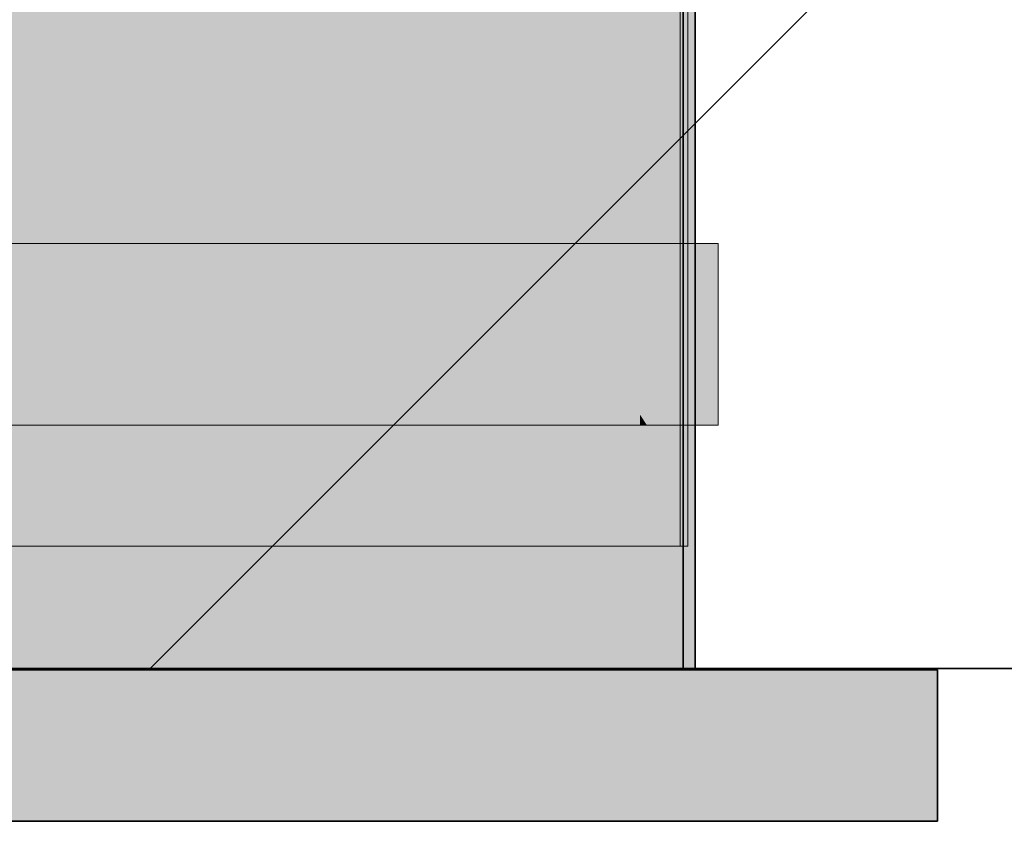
# Model space of a CAD drawing. Extents: x -299 to 601, y -39 to 381.
# Tile 221 of 252: x -53.4 to -52.1, y 135.94 to 137. Entities that reach past the tile are written whole.
import ezdxf

# ---------------------------------------------------------------- set-up
doc = ezdxf.new("R2010")
doc.units = 0
doc.layers.get('0').update_dxf_attribs({"lineweight": 35})
for name, color, linetype, lineweight, true_color in [('A_Wand_allgemein', 7, 'Continuous', 35, 0x585858), ('L_Auslass', 7, 'Continuous', 35, 0xababab), ('L_Auslass-Shading', 7, 'Continuous', 35, 0xababab), ('L_Bauteil', 7, 'Continuous', 5, 0xababab), ('L_Bauteil-Shading', 7, 'Continuous', 5, 0xababab), ('L_Zuluft', 6, 'Continuous', 5, 0xff00ff), ('L_Zuluft-Shading', 6, 'Continuous', 5, 0xff00ff)]:
    doc.layers.add(name, color=color, linetype=linetype, lineweight=lineweight, true_color=true_color)

# ---------------------------------------------------------------- blocks, each defined once
blk = doc.blocks.new('Shading-A06HSX2MNL', base_point=(-54.5408, 143.2093))
at = {"layer": 'L_Bauteil-Shading', "color": 9, "true_color": 0xb3bbc4}
for points in [[(-53.2278, 136.4217), (-53.2278, 144.3083), (-53.2614, 137.2924), (-53.2614, 144.3083)], [(-53.2614, 136.3083), (-53.2614, 137.2924), (-53.4148, 136.3083), (-53.4148, 141.785)], [(-53.2675, 137.6228), (-53.2223, 136.3083), (-53.2223, 137.6337)], [(-53.464, 137.5756), (-53.464, 136.3083), (-53.2675, 137.6228), (-53.2223, 136.3083)], [(-53.2278, 136.4217), (-53.2614, 137.2924), (-53.2312, 136.4075)], [(-53.2549, 136.3083), (-53.2312, 136.4075), (-53.2614, 136.3083), (-53.2614, 137.2924)], [(-53.2312, 136.4075), (-53.2278, 136.3083), (-53.2278, 136.4217)], [(-53.2278, 136.3083), (-53.2312, 136.4075), (-53.2549, 136.3083)]]:
    blk.add_solid(points, dxfattribs=at)
at = {"layer": 'L_Bauteil-Shading', "color": 253, "true_color": 0xa9b0b9}
for points in [[(-53.2278, 136.4217), (-53.0812, 137.3552), (-53.2278, 144.3083), (-53.0812, 139.4085)], [(-53.0296, 137.6837), (-52.9884, 136.3083), (-52.9884, 137.9458)], [(-53.0252, 137.7634), (-52.9813, 136.3083), (-52.9813, 137.7772)], [(-53.2223, 137.7016), (-53.2223, 136.3083), (-53.0252, 137.7634), (-52.9813, 136.3083)], [(-53.0812, 136.3083), (-52.9884, 136.3083), (-53.0812, 137.3552), (-53.0296, 137.6837)], [(-53.2278, 136.3083), (-53.0812, 136.3083), (-53.2278, 136.4217), (-53.0812, 137.3552)]]:
    blk.add_solid(points, dxfattribs=at)
at = {"layer": 'L_Bauteil-Shading', "color": 252, "true_color": 0x8c9299}
for points in [[(-52.6459, 136.3083), (-52.6459, 140.9129), (-52.6632, 137.2576), (-52.6632, 140.9453)], [(-52.7266, 140.7276), (-52.7739, 137.5252), (-52.6921, 136.3083), (-52.7739, 136.3083)], [(-52.7266, 140.7276), (-52.6921, 136.3083), (-52.6921, 138.8406)], [(-52.7919, 139.7903), (-52.7919, 136.3083), (-52.7739, 140.0484), (-52.7739, 137.5252)], [(-52.6921, 138.8406), (-52.6921, 136.3083), (-52.6632, 137.2576), (-52.6632, 136.3083)], [(-52.7252, 138.0134), (-52.6547, 136.3083), (-52.6684, 138.0374), (-52.6547, 137.2894)], [(-52.7836, 137.9886), (-52.7836, 136.3083), (-52.7252, 138.0134), (-52.6547, 136.3083)], [(-52.7739, 137.5252), (-52.7919, 136.3083), (-52.7739, 136.3083)], [(-52.6547, 137.4068), (-52.6547, 137.2894), (-52.6367, 137.4065), (-52.6367, 136.3083)], [(-52.6367, 136.3083), (-52.6547, 137.2894), (-52.6547, 136.3083)], [(-52.6632, 136.3083), (-52.6459, 136.3083), (-52.6632, 137.2576)]]:
    blk.add_solid(points, dxfattribs=at)
at = {"layer": 'L_Bauteil-Shading', "color": 8, "true_color": 0x7b8086}
for points in [[(-52.6352, 140.4233), (-52.6459, 140.9129), (-52.6352, 136.3083), (-52.6459, 136.3083)], [(-52.556, 140.6165), (-52.5671, 140.6531), (-52.556, 136.3083), (-52.5671, 137.2963)], [(-52.6175, 136.3083), (-52.6175, 139.6068), (-52.6352, 136.3083), (-52.6352, 140.4233)], [(-52.6367, 136.3083), (-52.6256, 136.3083), (-52.6367, 139.9584), (-52.6256, 139.9585)], [(-52.5671, 137.2963), (-52.6175, 139.6068), (-52.5671, 136.3083), (-52.6175, 136.3083)], [(-52.6256, 138.1056), (-52.6256, 136.3083), (-52.5668, 138.1324), (-52.5462, 136.3083)], [(-52.5668, 138.1324), (-52.5462, 136.3083), (-52.5462, 138.1418)], [(-52.5671, 136.3083), (-52.556, 136.3083), (-52.5671, 137.2963)]]:
    blk.add_solid(points, dxfattribs=at)
at = {"layer": 'L_Bauteil-Shading', "color": 251, "true_color": 0x686d72}
for points in [[(-52.5373, 138.306), (-52.556, 140.6165), (-52.5373, 136.3083), (-52.556, 136.3083)], [(-52.5296, 137.3464), (-52.5373, 138.306), (-52.5296, 136.3083), (-52.5373, 136.3083)], [(-52.5385, 138.1722), (-52.5462, 136.3083), (-52.5275, 138.1774), (-52.5275, 136.3083)], [(-52.5462, 138.1686), (-52.5462, 136.3083), (-52.5385, 138.1722)], [(-52.5256, 138.1806), (-52.5296, 138.1805), (-52.5265, 136.536), (-52.5296, 137.3464)], [(-52.5275, 136.3083), (-52.5182, 136.9877), (-52.5275, 138.1774), (-52.5228, 138.1797)], [(-52.5256, 138.1806), (-52.5265, 136.536), (-52.5256, 136.536)], [(-52.5228, 138.1797), (-52.5182, 136.9877), (-52.5182, 138.1818)], [(-52.5182, 137.4073), (-52.5182, 136.9877), (-52.5156, 137.4073), (-52.5156, 136.3083)], [(-52.5296, 137.3464), (-52.5296, 136.536), (-52.5265, 136.536)], [(-52.5182, 136.9877), (-52.5275, 136.3083), (-52.5182, 136.3083)], [(-52.5182, 136.3083), (-52.5156, 136.3083), (-52.5182, 136.9877)], [(-52.5296, 136.536), (-52.5296, 136.3083), (-52.5265, 136.536), (-52.5256, 136.3083)], [(-52.5265, 136.536), (-52.5256, 136.3083), (-52.5256, 136.536)]]:
    blk.add_solid(points, dxfattribs=at)
at = {"layer": 'L_Bauteil-Shading', "color": 253, "true_color": 0x9ca2aa}
for points in [[(-52.8614, 139.1379), (-52.7919, 136.3083), (-52.7919, 139.7903)], [(-52.9125, 136.3083), (-52.7919, 136.3083), (-52.9125, 138.6584), (-52.8614, 139.1379)], [(-52.9884, 136.3083), (-52.9125, 136.3083), (-52.9884, 137.9458), (-52.9125, 138.6584)], [(-52.8232, 137.9084), (-52.7836, 136.3083), (-52.7836, 137.9232)], [(-52.9328, 137.8672), (-52.9813, 136.3083), (-52.8232, 137.9084), (-52.7836, 136.3083)], [(-52.9813, 137.849), (-52.9813, 136.3083), (-52.9328, 137.8672)]]:
    blk.add_solid(points, dxfattribs=at)
at = {"layer": 'L_Bauteil-Shading', "color": 176, "true_color": 0x000e70}
for points in [[(-53.332, 136.7083), (-53.6848, 136.7083), (-53.332, 136.4817), (-53.6848, 136.7025)], [(-53.6848, 136.4683), (-53.332, 136.4683), (-53.6848, 136.7025), (-53.332, 136.4817)], [(-53.2906, 136.7083), (-53.5776, 136.7083), (-53.2906, 136.4683), (-53.5776, 136.6435)], [(-53.332, 136.4817), (-53.3106, 136.4683), (-53.332, 136.7083), (-53.3106, 136.7083)], [(-53.2906, 136.4683), (-53.5776, 136.6435), (-53.5776, 136.4683)], [(-53.332, 136.4683), (-53.3106, 136.4683), (-53.332, 136.4817)]]:
    blk.add_solid(points, dxfattribs=at)
at = {"layer": 'L_Bauteil-Shading', "color": 176, "true_color": 0x000d68}
for points in [[(-53.2628, 136.7083), (-53.3106, 136.7083), (-53.2628, 136.6734)], [(-53.3106, 136.7083), (-53.3106, 136.4683), (-53.2628, 136.6734), (-53.2628, 136.4683)], [(-53.1995, 136.6435), (-53.2906, 136.7083), (-53.1995, 136.4683), (-53.2906, 136.4683)], [(-53.1995, 136.7083), (-53.2906, 136.7083), (-53.1995, 136.6435)], [(-53.1801, 136.7083), (-53.2628, 136.7083), (-53.1943, 136.6235), (-53.2628, 136.6734)], [(-52.9531, 136.7083), (-53.1995, 136.7083), (-52.9531, 136.4683), (-53.1995, 136.6435)], [(-53.1943, 136.6235), (-52.9813, 136.4683), (-53.1801, 136.7083), (-52.9813, 136.7083)], [(-53.2628, 136.4683), (-53.2204, 136.4683), (-53.2628, 136.6734), (-53.1943, 136.6235)], [(-52.9531, 136.4683), (-53.1995, 136.6435), (-53.1995, 136.4683)], [(-53.2204, 136.4683), (-52.9813, 136.4683), (-53.1943, 136.6235)]]:
    blk.add_solid(points, dxfattribs=at)
at = {"layer": 'L_Bauteil-Shading', "color": 168, "true_color": 0x000c5e}
for points in [[(-52.7287, 136.4683), (-52.7287, 136.7083), (-52.9813, 136.7083)], [(-52.7287, 136.4683), (-52.9813, 136.7083), (-52.9813, 136.4683)], [(-52.8831, 136.6435), (-52.9531, 136.7083), (-52.8831, 136.4683), (-52.9531, 136.4683)], [(-52.8831, 136.7083), (-52.9531, 136.7083), (-52.8831, 136.6435)], [(-52.7641, 136.5332), (-52.7641, 136.7083), (-52.8831, 136.6435), (-52.8831, 136.7083)], [(-52.694, 136.7083), (-52.7641, 136.7083), (-52.694, 136.4683), (-52.7641, 136.5332)], [(-52.7641, 136.4683), (-52.7641, 136.5332), (-52.8831, 136.4683), (-52.8831, 136.6435)], [(-52.694, 136.4683), (-52.7641, 136.5332), (-52.7641, 136.4683)]]:
    blk.add_solid(points, dxfattribs=at)
at = {"layer": 'L_Bauteil-Shading', "color": 168, "true_color": 0x000a50}
for points in [[(-52.7287, 136.7083), (-52.5787, 136.4817), (-52.5787, 136.7083)], [(-52.7287, 136.4683), (-52.5787, 136.4683), (-52.7287, 136.7083), (-52.5787, 136.4817)], [(-52.5753, 136.5332), (-52.694, 136.7083), (-52.5753, 136.4683), (-52.694, 136.4683)], [(-52.5753, 136.7083), (-52.694, 136.7083), (-52.5753, 136.5332)], [(-52.5787, 136.4817), (-52.5698, 136.4683), (-52.5787, 136.7083), (-52.5698, 136.7083)], [(-52.5312, 136.7083), (-52.5753, 136.7083), (-52.5312, 136.4683), (-52.5753, 136.5332)], [(-52.5312, 136.4683), (-52.5753, 136.5332), (-52.5753, 136.4683)], [(-52.5787, 136.4683), (-52.5698, 136.4683), (-52.5787, 136.4817)]]:
    blk.add_solid(points, dxfattribs=at)
at = {"layer": 'L_Bauteil-Shading', "color": 178, "true_color": 0x000842}
for points in [[(-52.5639, 136.7083), (-52.5698, 136.7083), (-52.5639, 136.6821)], [(-52.5698, 136.7083), (-52.5698, 136.4683), (-52.5639, 136.6821), (-52.5639, 136.4683)], [(-52.5209, 136.7083), (-52.5639, 136.7083), (-52.5209, 136.4916), (-52.5639, 136.6821)], [(-52.4901, 136.7083), (-52.5312, 136.7083), (-52.4901, 136.5309)], [(-52.4901, 136.5309), (-52.5312, 136.7083), (-52.4901, 136.4683), (-52.5312, 136.4683)], [(-52.5209, 136.4916), (-52.5156, 136.4683), (-52.5209, 136.7083), (-52.5156, 136.7083)], [(-52.4756, 136.7083), (-52.4901, 136.7083), (-52.4756, 136.4683), (-52.4901, 136.5309)], [(-52.5639, 136.4683), (-52.5209, 136.4683), (-52.5639, 136.6821), (-52.5209, 136.4916)], [(-52.4756, 136.4683), (-52.4901, 136.5309), (-52.4901, 136.4683)], [(-52.5209, 136.4683), (-52.5156, 136.4683), (-52.5209, 136.4916)]]:
    blk.add_solid(points, dxfattribs=at)
blk = doc.blocks.new('Shading-A06HSX2ONL', base_point=(-54.1057, 137.1447))
at = {"layer": 'L_Auslass-Shading', "color": 254, "true_color": 0xe5e2d3}
for points in [[(-53.3137, 137.1447), (-53.6957, 137.1447), (-53.3137, 136.1447), (-53.6957, 136.1447)], [(-53.3057, 137.1447), (-53.6916, 137.1447), (-53.3057, 136.1447), (-53.6916, 136.1447)], [(-53.2622, 136.1447), (-53.6088, 136.1447), (-53.2622, 135.9447), (-53.6088, 135.9447)], [(-53.1457, 135.9447), (-53.1457, 136.1447), (-53.2622, 135.9447), (-53.2622, 136.1447)]]:
    blk.add_solid(points, dxfattribs=at)
at = {"layer": 'L_Auslass-Shading', "color": 254, "true_color": 0xd6d2c5}
for points in [[(-53.1165, 137.1447), (-53.3137, 137.1447), (-53.2843, 136.1447), (-53.3137, 136.1447)], [(-52.9743, 137.1447), (-53.3057, 137.1447), (-52.9743, 136.1447), (-53.3057, 136.1447)], [(-52.9856, 136.1447), (-52.9856, 137.1447), (-53.2843, 136.1447), (-53.1165, 137.1447)], [(-52.8482, 136.1447), (-53.1457, 136.1447), (-52.8482, 135.9447), (-53.1457, 135.9447)], [(-52.7481, 135.9447), (-52.7481, 136.1447), (-52.8482, 135.9447), (-52.8482, 136.1447)]]:
    blk.add_solid(points, dxfattribs=at)
at = {"layer": 'L_Auslass-Shading', "color": 9, "true_color": 0xc0bdb0}
for points in [[(-52.7339, 137.1447), (-52.9856, 137.1447), (-52.7339, 136.1447), (-52.9856, 136.1447)], [(-52.7201, 137.1447), (-52.9743, 137.1447), (-52.7201, 136.1447), (-52.9743, 136.1447)], [(-52.6713, 136.1447), (-52.7481, 136.1447), (-52.6713, 135.9447), (-52.7481, 135.9447)], [(-52.6713, 135.9447), (-52.635, 135.9447), (-52.6713, 136.1447), (-52.635, 136.1447)], [(-52.635, 135.9447), (-52.4429, 135.9447), (-52.635, 136.1447), (-52.4429, 136.1447)]]:
    blk.add_solid(points, dxfattribs=at)
at = {"layer": 'L_Auslass-Shading', "color": 253, "true_color": 0xa5a298}
for points in [[(-52.5757, 137.1447), (-52.7339, 137.1447), (-52.5757, 136.1447), (-52.7339, 136.1447)], [(-52.5602, 137.1447), (-52.7201, 137.1447), (-52.5602, 136.1447), (-52.7201, 136.1447)], [(-52.2511, 136.1447), (-52.4429, 136.1447), (-52.2511, 135.9447), (-52.4429, 135.9447)]]:
    blk.add_solid(points, dxfattribs=at)
at = {"layer": 'L_Auslass-Shading', "color": 252, "true_color": 0x87847c}
for points in [[(-52.527, 137.1447), (-52.5757, 137.1447), (-52.527, 136.1447), (-52.5757, 136.1447)], [(-52.5057, 137.1447), (-52.5602, 137.1447), (-52.5057, 136.1447), (-52.5602, 136.1447)], [(-52.5217, 136.1447), (-52.5217, 137.1447), (-52.527, 136.1447), (-52.527, 137.1447)], [(-52.2002, 136.1447), (-52.2511, 136.1447), (-52.2002, 135.9447), (-52.2511, 135.9447)], [(-52.1857, 135.9447), (-52.1857, 136.1447), (-52.2002, 135.9447), (-52.2002, 136.1447)]]:
    blk.add_solid(points, dxfattribs=at)
blk = doc.blocks.new('Shading-A06HSX4KNL', base_point=(-52.72, 137.3083))
at = {"layer": 'L_Zuluft-Shading', "color": 6, "true_color": 0xf500f5}
blk.add_solid([(-53.3056, 137.3083), (-53.6915, 137.3083), (-53.3056, 136.1447), (-53.6915, 136.1447)], dxfattribs=at)
at = {"layer": 'L_Zuluft-Shading', "color": 212, "true_color": 0xe400e4}
blk.add_solid([(-52.9743, 137.3083), (-53.3056, 137.3083), (-52.9743, 136.1447), (-53.3056, 136.1447)], dxfattribs=at)
at = {"layer": 'L_Zuluft-Shading', "color": 212, "true_color": 0xcd00cd}
blk.add_solid([(-52.72, 137.3083), (-52.9743, 137.3083), (-52.72, 136.1447), (-52.9743, 136.1447)], dxfattribs=at)
at = {"layer": 'L_Zuluft-Shading', "color": 214, "true_color": 0xb000b0}
blk.add_solid([(-52.5602, 137.3083), (-52.72, 137.3083), (-52.5602, 136.1447), (-52.72, 136.1447)], dxfattribs=at)
at = {"layer": 'L_Zuluft-Shading', "color": 214, "true_color": 0x900090}
blk.add_solid([(-52.5056, 137.3083), (-52.5602, 137.3083), (-52.5056, 136.1447), (-52.5602, 136.1447)], dxfattribs=at)
blk = doc.blocks.new('Wand-A06HSXAKNL', base_point=(-231.6084, 136.1464))
at = {"color": 0, "lineweight": -2}
blk.add_line((-53.2265, 136.1464), (-49.2265, 140.1464), dxfattribs=at)
at = {"color": 0, "linetype": 'ByBlock', "lineweight": -2, "ltscale": 0.35}
blk.add_line((139.3032, 136.1464), (-63.8208, 136.1464), dxfattribs=at)
blk = doc.blocks.new('Z-LVS_160-A06HSXCANL', base_point=(-56.0257, 135.9447))
at = {"color": 254, "linetype": 'ByBlock', "lineweight": -2, "ltscale": 0.35, "true_color": 0xefebdc}
for p, q in [((-52.5217, 136.1447), (-52.5217, 137.1447)), ((-52.5057, 136.1447), (-52.5057, 137.1447)), ((-53.3104, 136.1447), (-54.901, 136.1447)), ((-52.5217, 136.1447), (-53.4496, 136.1447)), ((-52.5057, 136.1447), (-53.443, 136.1447)), ((-52.1857, 136.1447), (-53.3104, 136.1447)), ((-52.1857, 135.9447), (-52.1857, 136.1447)), ((-53.3104, 135.9447), (-54.901, 135.9447)), ((-52.1857, 135.9447), (-53.3104, 135.9447))]:
    blk.add_line(p, q, dxfattribs=at)
blk = doc.blocks.new('FKRS-EU_DE_160_Z00-A06HSXMWNL', base_point=(-57.4046, 136.3083))
at = {"color": 9, "linetype": 'ByBlock', "lineweight": -2, "ltscale": 0.13, "true_color": 0xbfc7d1}
for p, q in [((-52.5256, 136.3083), (-52.5256, 144.3083)), ((-52.5156, 136.3083), (-52.5156, 144.3083)), ((-53.501, 136.3083), (-53.2278, 136.3083)), ((-53.4972, 136.3083), (-53.2223, 136.3083)), ((-53.2278, 136.3083), (-52.9884, 136.3083)), ((-53.2223, 136.3083), (-52.9813, 136.3083)), ((-52.9884, 136.3083), (-52.7919, 136.3083)), ((-52.9813, 136.3083), (-52.7836, 136.3083)), ((-52.7919, 136.3083), (-52.6459, 136.3083)), ((-52.7836, 136.3083), (-52.6367, 136.3083)), ((-52.6459, 136.3083), (-52.556, 136.3083)), ((-52.6367, 136.3083), (-52.5462, 136.3083)), ((-52.556, 136.3083), (-52.5256, 136.3083)), ((-52.5462, 136.3083), (-52.5156, 136.3083))]:
    blk.add_line(p, q, dxfattribs=at)
at = {"color": 176, "linetype": 'ByBlock', "lineweight": -2, "ltscale": 0.13, "true_color": 0x000f75}
for p, q in [((-53.3106, 136.7083), (-53.6941, 136.7083)), ((-53.2906, 136.7083), (-53.6838, 136.7083)), ((-52.9813, 136.7083), (-53.3106, 136.7083)), ((-52.9531, 136.7083), (-53.2906, 136.7083)), ((-52.7287, 136.7083), (-52.9813, 136.7083)), ((-52.694, 136.7083), (-52.9531, 136.7083)), ((-52.5698, 136.7083), (-52.7287, 136.7083)), ((-52.5312, 136.7083), (-52.694, 136.7083)), ((-52.5156, 136.7083), (-52.5698, 136.7083)), ((-52.4756, 136.7083), (-52.5312, 136.7083)), ((-52.5156, 136.4683), (-52.5156, 136.7083)), ((-52.4756, 136.4683), (-52.4756, 136.7083)), ((-53.6941, 136.4683), (-53.3106, 136.4683)), ((-53.6838, 136.4683), (-53.2906, 136.4683)), ((-53.3106, 136.4683), (-52.9813, 136.4683)), ((-53.2906, 136.4683), (-52.9531, 136.4683)), ((-52.9813, 136.4683), (-52.7287, 136.4683)), ((-52.9531, 136.4683), (-52.694, 136.4683)), ((-52.7287, 136.4683), (-52.5698, 136.4683)), ((-52.694, 136.4683), (-52.5312, 136.4683)), ((-52.5698, 136.4683), (-52.5156, 136.4683)), ((-52.5312, 136.4683), (-52.4756, 136.4683))]:
    blk.add_line(p, q, dxfattribs=at)
blk = doc.blocks.new('Wickelfalzrohr-A06HSXMYNL', base_point=(-55.7056, 136.1447))
at = {"color": 0, "linetype": 'ByBlock', "lineweight": -2, "ltscale": 0.13}
for q in [(-52.5056, 137.3083), (-53.4429, 136.1447)]:
    blk.add_line((-52.5056, 136.1447), q, dxfattribs=at)

msp = doc.modelspace()

# ---------------------------------------------------------------- block references
at = {"layer": 'A_Wand_allgemein', "ltscale": 0.35}
msp.add_blockref('Wand-A06HSXAKNL', (-231.6084, 136.1464), dxfattribs=at)
at = {"layer": 'L_Auslass'}
msp.add_blockref('Shading-A06HSX2ONL', (-54.1057, 137.1447), dxfattribs=at)
at = {"layer": 'L_Auslass', "ltscale": 0.35}
msp.add_blockref('Z-LVS_160-A06HSXCANL', (-56.0257, 135.9447), dxfattribs=at)
at = {"layer": 'L_Bauteil'}
msp.add_blockref('Shading-A06HSX2MNL', (-54.5408, 143.2093), dxfattribs=at)
at = {"layer": 'L_Bauteil', "ltscale": 0.13}
msp.add_blockref('FKRS-EU_DE_160_Z00-A06HSXMWNL', (-57.4046, 136.3083), dxfattribs=at)
at = {"layer": 'L_Zuluft'}
msp.add_blockref('Shading-A06HSX4KNL', (-52.72, 137.3083), dxfattribs=at)
at = {"layer": 'L_Zuluft', "ltscale": 0.13}
msp.add_blockref('Wickelfalzrohr-A06HSXMYNL', (-55.7056, 136.1447), dxfattribs=at)

doc.saveas('drawing.dxf')
